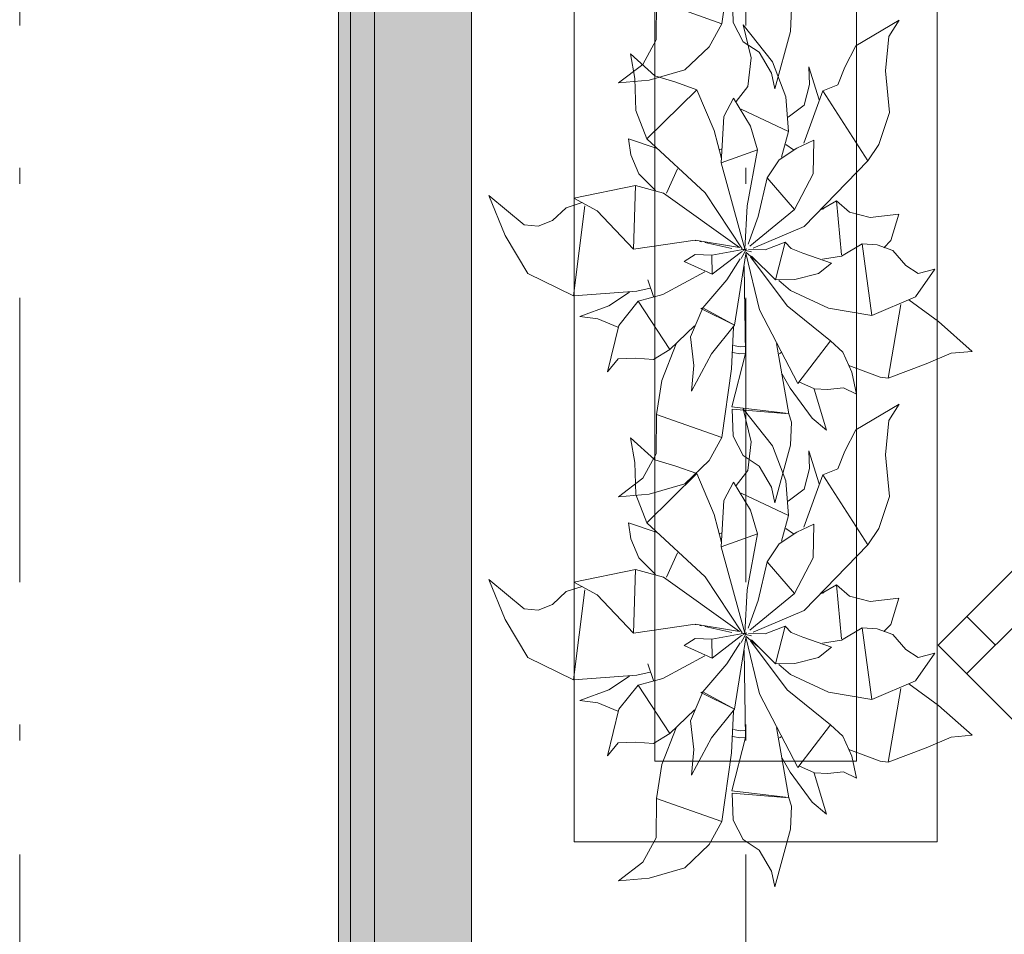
# Model space of a CAD drawing. Header units: millimetres. Extents: x 0 to 415, y 0 to 589.
# Tile 25 of 40: x 395.45 to 401.56, y 315.67 to 321.34. Entities that reach past the tile are written whole.
import ezdxf
from ezdxf.xclip import XClip

# ---------------------------------------------------------------- set-up
doc = ezdxf.new("R2010")
doc.units = ezdxf.units.MM
doc.header["$MEASUREMENT"] = 0
doc.header["$XCLIPFRAME"] = 0
doc.linetypes.add('Штриховая', pattern=[5.644444, 2.822222, -2.822222])
doc.linetypes.add('Штрихпунктирная', pattern=[6.702778, 3.527778, -1.763889, 0, -1.411111])
for name, color, linetype in [('Интерьер - Мебель', 7, 'Continuous'), ('Конструктив - Стены наружние фасад', 7, 'Continuous'), ('Элемент Модели - Зона', 7, 'Continuous'), ('Элемент Модели - Оси', 7, 'Continuous')]:
    doc.layers.add(name, color=color, linetype=linetype)

# ---------------------------------------------------------------- blocks, each defined once
blk = doc.blocks.new('Чертеж_2_2', base_point=(217.7037, 72.6044))
at = {"layer": 'Конструктив - Стены наружние фасад', "linetype": 'Continuous', "lineweight": 0, "true_color": 0x000000}
for points in [[(397.4287, 343.1044), (397.4287, 283.9169), (397.5037, 283.9169), (397.5037, 343.1044)], [(397.6537, 341.1044), (397.5037, 341.1044), (397.5037, 283.9169), (397.6537, 283.9169)], [(397.6537, 341.1044), (397.6537, 283.9169), (398.2537, 283.9169), (398.2537, 341.1044)]]:
    blk.add_hatch(color=18, dxfattribs=at).paths.add_polyline_path(points)
at = {"layer": 'Интерьер - Мебель', "color": 7, "linetype": 'Continuous', "lineweight": 15, "ltscale": 0.5}
for p, q in [((398.8905, 323.7445), (398.8905, 316.2445)), ((401.1405, 316.2445), (401.1405, 323.7445)), ((399.3905, 323.2445), (399.3905, 316.7445)), ((400.6405, 316.7445), (400.6405, 323.2445)), ((401.3241, 317.288), (402.9681, 318.932)), ((401.5008, 317.4647), (401.3241, 317.6415)), ((399.3905, 316.7445), (400.6405, 316.7445)), ((398.8905, 316.2445), (401.1405, 316.2445))]:
    blk.add_line(p, q, dxfattribs=at)
at = {"layer": 'Интерьер - Мебель', "color": 252, "linetype": 'Continuous', "lineweight": 5, "ltscale": 0.5}
for p, q in [((399.8052, 321.3166), (399.8649, 321.7415)), ((399.8052, 321.3166), (399.8649, 321.7415)), ((399.8701, 321.4923), (399.876, 321.3245)), ((399.8701, 321.4923), (399.876, 321.3245)), ((399.3983, 321.2157), (399.4003, 321.4597)), ((399.3983, 321.2157), (399.4003, 321.4597)), ((399.4003, 321.4597), (399.8052, 321.3166)), ((399.4003, 321.4597), (399.8052, 321.3166)), ((400.2319, 321.269), (400.2377, 321.411)), ((400.2319, 321.269), (400.2377, 321.411)), ((399.7273, 321.1736), (399.8052, 321.3166)), ((399.7273, 321.1736), (399.8052, 321.3166)), ((399.876, 321.3245), (399.938, 321.2042)), ((399.876, 321.3245), (399.938, 321.2042)), ((399.9383, 321.3097), (399.9883, 321.1044)), ((399.9383, 321.3097), (400.1203, 321.0803)), ((399.9383, 321.3097), (399.9883, 321.1044)), ((399.9383, 321.3097), (400.1203, 321.0803)), ((400.6362, 321.1793), (400.9038, 321.3389)), ((400.6362, 321.1793), (400.9038, 321.3389)), ((400.841, 321.2376), (400.9038, 321.3389)), ((400.841, 321.2376), (400.9038, 321.3389)), ((400.1333, 320.9127), (400.2319, 321.269)), ((400.1333, 320.9127), (400.2319, 321.269)), ((399.3162, 321.0639), (399.3983, 321.2157)), ((399.3162, 321.0639), (399.3983, 321.2157)), ((399.938, 321.2042), (400.0363, 321.1398)), ((399.938, 321.2042), (400.0363, 321.1398)), ((400.8204, 321.0244), (400.841, 321.2376)), ((400.8204, 321.0244), (400.841, 321.2376)), ((399.2404, 321.1302), (399.2673, 320.9766)), ((399.2404, 321.1302), (399.3904, 320.9939)), ((399.2404, 321.1302), (399.2673, 320.9766)), ((399.2404, 321.1302), (399.3904, 320.9939)), ((399.5771, 321.0295), (399.7273, 321.1736)), ((399.5771, 321.0295), (399.7273, 321.1736)), ((400.0363, 321.1398), (400.1126, 321.0094)), ((400.0363, 321.1398), (400.1126, 321.0094)), ((400.5681, 321.0468), (400.6362, 321.1793)), ((400.5681, 321.0468), (400.6362, 321.1793)), ((399.1658, 320.9493), (399.3162, 321.0639)), ((399.1658, 320.9493), (399.3162, 321.0639)), ((399.9659, 320.9276), (399.9883, 321.1044)), ((399.9659, 320.9276), (399.9883, 321.1044)), ((400.1203, 321.0803), (400.203, 320.8634)), ((400.1203, 321.0803), (400.203, 320.8634)), ((399.3554, 320.9658), (399.5771, 321.0295)), ((399.3554, 320.9658), (399.5771, 321.0295)), ((400.1126, 321.0094), (400.1333, 320.9127)), ((400.1126, 321.0094), (400.1333, 320.9127)), ((400.3443, 321.0489), (400.3496, 320.9399)), ((400.3443, 321.0489), (400.4092, 320.8446)), ((400.3443, 321.0489), (400.3496, 320.9399)), ((400.3443, 321.0489), (400.4092, 320.8446)), ((400.5252, 320.9372), (400.5681, 321.0468)), ((400.5252, 320.9372), (400.5681, 321.0468)), ((400.8204, 321.0244), (400.8454, 320.7669)), ((400.8204, 321.0244), (400.8454, 320.7669)), ((399.1658, 320.9493), (399.3554, 320.9658)), ((399.1658, 320.9493), (399.3554, 320.9658)), ((399.2673, 320.9766), (399.2734, 320.7793)), ((399.2673, 320.9766), (399.2734, 320.7793)), ((399.3904, 320.9939), (399.5196, 320.9542)), ((399.3904, 320.9939), (399.5196, 320.9542)), ((399.5196, 320.9542), (399.6503, 320.9075)), ((399.5196, 320.9542), (399.6503, 320.9075)), ((400.3168, 320.8114), (400.3496, 320.9399)), ((400.3168, 320.8114), (400.3496, 320.9399)), ((399.3417, 320.602), (399.6503, 320.9075)), ((399.3417, 320.602), (399.6503, 320.9075)), ((399.6503, 320.9075), (399.7589, 320.6546)), ((399.6503, 320.9075), (399.7589, 320.6546)), ((399.8953, 320.835), (399.9659, 320.9276)), ((399.8953, 320.835), (399.9659, 320.9276)), ((400.3145, 320.5749), (400.4307, 320.8995)), ((400.3145, 320.5749), (400.4307, 320.8995)), ((400.4307, 320.8995), (400.5252, 320.9372)), ((400.4307, 320.8995), (400.5252, 320.9372)), ((400.4307, 320.8995), (400.7109, 320.4656)), ((400.4307, 320.8995), (400.7109, 320.4656)), ((399.819, 320.7403), (399.8788, 320.8554)), ((399.819, 320.7403), (399.8788, 320.8554)), ((399.8788, 320.8554), (399.9824, 320.682)), ((399.8788, 320.8554), (399.9824, 320.682)), ((400.203, 320.8634), (400.2192, 320.6473)), ((400.203, 320.8634), (400.2192, 320.6473)), ((399.2734, 320.7793), (399.3417, 320.602)), ((399.2734, 320.7793), (399.3417, 320.602)), ((399.9253, 320.7871), (400.2192, 320.6473)), ((399.9253, 320.7871), (400.2192, 320.6473)), ((400.2176, 320.7362), (400.3168, 320.8114)), ((400.2176, 320.7362), (400.3168, 320.8114)), ((400.7793, 320.5686), (400.8454, 320.7669)), ((400.7793, 320.5686), (400.8454, 320.7669)), ((399.8019, 320.4545), (399.819, 320.7403)), ((399.8019, 320.4545), (399.819, 320.7403)), ((399.7589, 320.6546), (399.8034, 320.4806)), ((399.7589, 320.6546), (399.8034, 320.4806)), ((399.9824, 320.682), (400.0263, 320.5338)), ((399.9824, 320.682), (400.0263, 320.5338)), ((400.1752, 320.4886), (400.2192, 320.6473)), ((400.1752, 320.4886), (400.2192, 320.6473)), ((399.227, 320.6021), (399.2421, 320.5037)), ((399.227, 320.6021), (399.4044, 320.5425)), ((399.227, 320.6021), (399.2421, 320.5037)), ((399.227, 320.6021), (399.4044, 320.5425)), ((399.3417, 320.602), (399.7031, 320.2679)), ((399.3417, 320.602), (399.7031, 320.2679)), ((400.2712, 320.5459), (400.3755, 320.5941)), ((400.2712, 320.5459), (400.3755, 320.5941)), ((400.3718, 320.3863), (400.3755, 320.5941)), ((400.3718, 320.3863), (400.3755, 320.5941)), ((399.7879, 320.535), (399.8068, 320.5411)), ((399.7879, 320.535), (399.8068, 320.5411)), ((399.8019, 320.4545), (400.0263, 320.5338)), ((399.8019, 320.4545), (400.0263, 320.5338)), ((399.9616, 320.1884), (400.0263, 320.5338)), ((399.9616, 320.1884), (400.0263, 320.5338)), ((400.16, 320.4734), (400.2712, 320.5459)), ((400.16, 320.4734), (400.2712, 320.5459)), ((400.2017, 320.5678), (400.25, 320.5343)), ((400.2017, 320.5678), (400.25, 320.5343)), ((400.7109, 320.4656), (400.7793, 320.5686)), ((400.7109, 320.4656), (400.7793, 320.5686)), ((399.2421, 320.5037), (399.2913, 320.3867)), ((399.2421, 320.5037), (399.2913, 320.3867)), ((399.8019, 320.4545), (399.9474, 319.9183)), ((399.8019, 320.4545), (399.9474, 319.9183)), ((400.0874, 320.3616), (400.16, 320.4734)), ((400.0874, 320.3616), (400.16, 320.4734)), ((400.3154, 320.0584), (400.7109, 320.4656)), ((400.3154, 320.0584), (400.7109, 320.4656)), ((399.4623, 320.2658), (399.5314, 320.4163)), ((399.4623, 320.2658), (399.5314, 320.4163)), ((399.2913, 320.3867), (399.3945, 320.2817)), ((399.2913, 320.3867), (399.3945, 320.2817)), ((400.0302, 320.1219), (400.0874, 320.3616)), ((400.0302, 320.1219), (400.0874, 320.3616)), ((400.0874, 320.3616), (400.2563, 320.1649)), ((400.0874, 320.3616), (400.2563, 320.1649)), ((400.2563, 320.1649), (400.3718, 320.3863)), ((400.2563, 320.1649), (400.3718, 320.3863)), ((398.8891, 320.2356), (399.2708, 320.3137)), ((398.8891, 320.2356), (399.2708, 320.3137)), ((399.2589, 319.9189), (399.2707, 320.3137)), ((399.2589, 319.9189), (399.2707, 320.3137)), ((399.2708, 320.3137), (399.444, 320.2659)), ((399.2708, 320.3137), (399.444, 320.2659)), ((399.7031, 320.2679), (399.9315, 319.9213)), ((399.7031, 320.2679), (399.9315, 319.9213)), ((398.3608, 320.2507), (398.4623, 320.0029)), ((398.3608, 320.2507), (398.5806, 320.0703)), ((398.3608, 320.2507), (398.4623, 320.0029)), ((398.3608, 320.2507), (398.5806, 320.0703)), ((398.8416, 320.1761), (398.9402, 320.2077)), ((398.8416, 320.1761), (398.9402, 320.2077)), ((398.8891, 320.2356), (399.0329, 320.1563)), ((398.8891, 320.2356), (399.0329, 320.1563)), ((399.444, 320.2659), (399.9145, 319.9299)), ((399.444, 320.2659), (399.9145, 319.9299)), ((400.424, 320.1641), (400.5164, 320.2188)), ((400.424, 320.1641), (400.5164, 320.2188)), ((400.5164, 320.2188), (400.5479, 319.8846)), ((400.5164, 320.2188), (400.5978, 320.149)), ((400.5164, 320.2188), (400.5479, 319.8846)), ((400.5164, 320.2188), (400.5978, 320.149)), ((398.7559, 320.097), (398.8416, 320.1761)), ((398.7559, 320.097), (398.8416, 320.1761)), ((398.8864, 319.6298), (398.9569, 320.1882)), ((398.8864, 319.6298), (398.9569, 320.1882)), ((399.0329, 320.1563), (399.2589, 319.9189)), ((399.0329, 320.1563), (399.2589, 319.9189)), ((399.9474, 319.9183), (399.9616, 320.1884)), ((399.9474, 319.9183), (399.9616, 320.1884)), ((399.9785, 319.9366), (400.2563, 320.1649)), ((399.9785, 319.9366), (400.2563, 320.1649)), ((400.4316, 320.1799), (400.4353, 320.1678)), ((400.4316, 320.1799), (400.4353, 320.1678)), ((400.5978, 320.149), (400.7255, 320.1161)), ((400.5978, 320.149), (400.7255, 320.1161)), ((398.667, 320.0611), (398.7559, 320.097)), ((398.667, 320.0611), (398.7559, 320.097)), ((399.9695, 319.9508), (400.0302, 320.1219)), ((399.9695, 319.9508), (400.0302, 320.1219)), ((400.7255, 320.1161), (400.9024, 320.1359)), ((400.7255, 320.1161), (400.9024, 320.1359)), ((400.8529, 319.9725), (400.9024, 320.1359)), ((400.8529, 319.9725), (400.9024, 320.1359)), ((398.5806, 320.0703), (398.667, 320.0611)), ((398.5806, 320.0703), (398.667, 320.0611)), ((399.9988, 319.9249), (400.3154, 320.0584)), ((399.9988, 319.9249), (400.3154, 320.0584)), ((398.4623, 320.0029), (398.6033, 319.7677)), ((398.4623, 320.0029), (398.6033, 319.7677)), ((399.2589, 319.9189), (399.6393, 319.9745)), ((399.2589, 319.9189), (399.6393, 319.9745)), ((399.6393, 319.9745), (399.9145, 319.9299)), ((399.6393, 319.9745), (399.9145, 319.9299)), ((399.6412, 319.9733), (399.646, 319.9722)), ((399.6412, 319.9733), (399.646, 319.9722)), ((399.6702, 319.9669), (399.6799, 319.9648)), ((399.6702, 319.9669), (399.6799, 319.9648)), ((400.0746, 319.9148), (400.1974, 319.9616)), ((400.0746, 319.9148), (400.1974, 319.9616)), ((400.1387, 319.7288), (400.1974, 319.9616)), ((400.1387, 319.7288), (400.1974, 319.9616)), ((400.1974, 319.9616), (400.236, 319.9223)), ((400.1974, 319.9616), (400.236, 319.9223)), ((400.8099, 319.9282), (400.8529, 319.9725)), ((400.8099, 319.9282), (400.8529, 319.9725)), ((399.6992, 319.9606), (399.7185, 319.9564)), ((399.6992, 319.9606), (399.7185, 319.9564)), ((399.7185, 319.9564), (399.8681, 319.9238)), ((399.7185, 319.9564), (399.8681, 319.9238)), ((399.7436, 319.8825), (399.9474, 319.9183)), ((399.7436, 319.8825), (399.9474, 319.9183)), ((399.7447, 319.7648), (399.9277, 319.9034)), ((399.7447, 319.7648), (399.9277, 319.9034)), ((399.9264, 319.8601), (399.9586, 319.9203)), ((399.9264, 319.8601), (399.9586, 319.9203)), ((399.9301, 319.9047), (399.9586, 319.9203)), ((399.9301, 319.9047), (399.9586, 319.9203)), ((399.935, 319.9161), (399.9448, 319.9138)), ((399.935, 319.9161), (399.9448, 319.9138)), ((399.9425, 319.9146), (399.9474, 319.9183)), ((399.9425, 319.9146), (399.9474, 319.9183)), ((399.9546, 319.9114), (399.9888, 319.9031)), ((399.9546, 319.9114), (399.9888, 319.9031)), ((399.9709, 319.9177), (400.0746, 319.9148)), ((399.9709, 319.9177), (400.0746, 319.9148)), ((400.236, 319.9223), (400.3085, 319.8939)), ((400.236, 319.9223), (400.3085, 319.8939)), ((400.548, 319.8748), (400.6761, 319.9527)), ((400.548, 319.8748), (400.6761, 319.9527)), ((400.6761, 319.9527), (400.7356, 319.507)), ((400.6761, 319.9527), (400.7682, 319.9454)), ((400.6761, 319.9527), (400.7356, 319.507)), ((400.6761, 319.9527), (400.7682, 319.9454)), ((400.7682, 319.9454), (400.8663, 319.9104)), ((400.7682, 319.9454), (400.8663, 319.9104)), ((400.8663, 319.9104), (400.9465, 319.8181)), ((400.8663, 319.9104), (400.9465, 319.8181)), ((399.5712, 319.842), (399.6402, 319.8862)), ((399.5712, 319.842), (399.6402, 319.8862)), ((399.5712, 319.842), (399.7447, 319.7648)), ((399.5712, 319.842), (399.7447, 319.7648)), ((399.6402, 319.8862), (399.7436, 319.8825)), ((399.6402, 319.8862), (399.7436, 319.8825)), ((399.7436, 319.8825), (399.7447, 319.7648)), ((399.7436, 319.8825), (399.7447, 319.7648)), ((399.8371, 319.728), (399.9202, 319.8594)), ((399.8371, 319.728), (399.9202, 319.8594)), ((399.885, 319.4483), (399.9539, 319.89)), ((399.885, 319.4483), (399.9539, 319.89)), ((399.9534, 319.8941), (400.0399, 319.5422)), ((399.9534, 319.8941), (400.0399, 319.5422)), ((399.9546, 319.8994), (400.0278, 319.8368)), ((399.9546, 319.8994), (400.0278, 319.8368)), ((399.9823, 319.8716), (400.2096, 319.5671)), ((399.9823, 319.8716), (400.2096, 319.5671)), ((399.9897, 319.8765), (400.1387, 319.7288)), ((399.9897, 319.8765), (400.1387, 319.7288)), ((400.3085, 319.8939), (400.4847, 319.8323)), ((400.3085, 319.8939), (400.4847, 319.8323)), ((400.4288, 319.8562), (400.548, 319.8748)), ((400.4288, 319.8562), (400.548, 319.8748)), ((399.44, 319.6376), (399.6992, 319.7789)), ((399.44, 319.6376), (399.6992, 319.7789)), ((399.944, 319.8128), (399.9532, 319.2719)), ((399.944, 319.8128), (399.9532, 319.2719)), ((400.4041, 319.7681), (400.4847, 319.8323)), ((400.4041, 319.7681), (400.4847, 319.8323)), ((400.9465, 319.8181), (401.0234, 319.769)), ((400.9465, 319.8181), (401.0234, 319.769)), ((401.0064, 319.6233), (401.1265, 319.7947)), ((401.0064, 319.6233), (401.1265, 319.7947)), ((401.0234, 319.769), (401.1265, 319.7947)), ((401.0234, 319.769), (401.1265, 319.7947)), ((398.6033, 319.7677), (398.8864, 319.6298)), ((398.6033, 319.7677), (398.8864, 319.6298)), ((399.3465, 319.7295), (399.3821, 319.6263)), ((399.3465, 319.7295), (399.3821, 319.6263)), ((399.6872, 319.5545), (399.8371, 319.728)), ((399.6872, 319.5545), (399.8371, 319.728)), ((400.1387, 319.7288), (400.259, 319.7305)), ((400.1387, 319.7288), (400.259, 319.7305)), ((400.1582, 319.7252), (400.2314, 319.6626)), ((400.1582, 319.7252), (400.2314, 319.6626)), ((400.259, 319.7305), (400.4041, 319.7681)), ((400.259, 319.7305), (400.4041, 319.7681)), ((398.8864, 319.6298), (399.2783, 319.6595)), ((398.8864, 319.6298), (399.2783, 319.6595)), ((399.2783, 319.6595), (399.3608, 319.6766)), ((399.2783, 319.6595), (399.3608, 319.6766)), ((400.2314, 319.6626), (400.4661, 319.5534)), ((400.2314, 319.6626), (400.4661, 319.5534)), ((399.105, 319.5671), (399.2323, 319.6531)), ((399.105, 319.5671), (399.2323, 319.6531)), ((399.1671, 319.4468), (399.286, 319.5956)), ((399.1671, 319.4468), (399.286, 319.5956)), ((399.286, 319.5956), (399.44, 319.6376)), ((399.286, 319.5956), (399.44, 319.6376)), ((399.286, 319.5956), (399.4828, 319.2972)), ((399.286, 319.5956), (399.4828, 319.2972)), ((400.7356, 319.507), (401.0064, 319.6233)), ((400.7356, 319.507), (401.0064, 319.6233)), ((400.9645, 319.6055), (401.148, 319.4696)), ((400.9645, 319.6055), (401.148, 319.4696)), ((398.9258, 319.5023), (399.105, 319.5671)), ((398.9258, 319.5023), (399.105, 319.5671)), ((399.611, 319.3752), (399.6872, 319.5545)), ((399.611, 319.3752), (399.6872, 319.5545)), ((399.6759, 319.5509), (399.6872, 319.5545)), ((399.6759, 319.5509), (399.6872, 319.5545)), ((399.6759, 319.5509), (399.885, 319.4483)), ((399.6759, 319.5509), (399.885, 319.4483)), ((399.6872, 319.5545), (399.885, 319.4483)), ((399.6872, 319.5545), (399.885, 319.4483)), ((400.0399, 319.5422), (400.2765, 319.0869)), ((400.0399, 319.5422), (400.2765, 319.0869)), ((400.2096, 319.5671), (400.4793, 319.3511)), ((400.2096, 319.5671), (400.4793, 319.3511)), ((400.4661, 319.5534), (400.7356, 319.507)), ((400.4661, 319.5534), (400.7356, 319.507)), ((400.8369, 319.119), (400.9153, 319.575)), ((400.8369, 319.119), (400.9153, 319.575)), ((398.9258, 319.5023), (399.0378, 319.4865)), ((398.9258, 319.5023), (399.0378, 319.4865)), ((399.0378, 319.4865), (399.1616, 319.4362)), ((399.0378, 319.4865), (399.1616, 319.4362)), ((399.0962, 319.1585), (399.1671, 319.4468)), ((399.0962, 319.1585), (399.1671, 319.4468)), ((399.4828, 319.2972), (399.6364, 319.4439)), ((399.4828, 319.2972), (399.6364, 319.4439)), ((399.7423, 319.2697), (399.885, 319.4483)), ((399.7423, 319.2697), (399.885, 319.4483)), ((399.8649, 319.1763), (399.8788, 319.436)), ((399.8649, 319.1763), (399.8788, 319.436)), ((401.148, 319.4696), (401.3565, 319.2856)), ((401.148, 319.4696), (401.3565, 319.2856)), ((399.611, 319.3752), (399.6311, 319.1972)), ((399.611, 319.3752), (399.6311, 319.1972)), ((400.2765, 319.0869), (400.4793, 319.3511)), ((400.2765, 319.0869), (400.4793, 319.3511)), ((400.4793, 319.3511), (400.555, 319.2795)), ((400.4793, 319.3511), (400.555, 319.2795)), ((399.3815, 319.2352), (399.4828, 319.2972)), ((399.3815, 319.2352), (399.4828, 319.2972)), ((399.4337, 319.1044), (399.5216, 319.3321)), ((399.4337, 319.1044), (399.5216, 319.3321)), ((399.8787, 319.3213), (399.9188, 319.3133)), ((399.8787, 319.3213), (399.9188, 319.3133)), ((399.9188, 319.3133), (399.9471, 319.3149)), ((399.9188, 319.3133), (399.9471, 319.3149)), ((400.1444, 319.3346), (400.2202, 318.8992)), ((400.1444, 319.3346), (400.2202, 318.8992)), ((399.0962, 319.1585), (399.1634, 319.2391)), ((399.0962, 319.1585), (399.1634, 319.2391)), ((399.1634, 319.2391), (399.2709, 319.2441)), ((399.1634, 319.2391), (399.2709, 319.2441)), ((399.2709, 319.2441), (399.3815, 319.2352)), ((399.2709, 319.2441), (399.3815, 319.2352)), ((399.617, 319.0378), (399.7423, 319.2697)), ((399.617, 319.0378), (399.7423, 319.2697)), ((399.8672, 318.9409), (399.9532, 319.2719)), ((399.8672, 318.9409), (399.9532, 319.2719)), ((399.8732, 319.2786), (399.9168, 319.2698)), ((399.8732, 319.2786), (399.9168, 319.2698)), ((399.9168, 319.2698), (399.9506, 319.2718)), ((399.9168, 319.2698), (399.9506, 319.2718)), ((400.1631, 319.2709), (400.1729, 319.2774)), ((400.1631, 319.2709), (400.1729, 319.2774)), ((400.555, 319.2795), (400.6114, 319.1574)), ((400.555, 319.2795), (400.6114, 319.1574)), ((401.0712, 319.2089), (401.2263, 319.2734)), ((401.0712, 319.2089), (401.2263, 319.2734)), ((401.2263, 319.2734), (401.3565, 319.2856)), ((401.2263, 319.2734), (401.3565, 319.2856)), ((399.617, 319.0378), (399.6311, 319.1972)), ((399.617, 319.0378), (399.6311, 319.1972)), ((399.8052, 318.7514), (399.8649, 319.1763)), ((399.8052, 318.7514), (399.8649, 319.1763)), ((400.593, 319.1986), (400.7873, 319.1252)), ((400.593, 319.1986), (400.7873, 319.1252)), ((400.8369, 319.119), (401.0712, 319.2089)), ((400.8369, 319.119), (401.0712, 319.2089)), ((400.1793, 319.1433), (400.2286, 319.0568)), ((400.1793, 319.1433), (400.2286, 319.0568)), ((400.6114, 319.1574), (400.641, 319.0193)), ((400.6114, 319.1574), (400.641, 319.0193)), ((400.7873, 319.1252), (400.8369, 319.119)), ((400.7873, 319.1252), (400.8369, 319.119)), ((399.4003, 318.8945), (399.4337, 319.1044)), ((399.4003, 318.8945), (399.4337, 319.1044)), ((400.2286, 319.0568), (400.3649, 318.8718)), ((400.2286, 319.0568), (400.3649, 318.8718)), ((400.2832, 319.0957), (400.3801, 319.0537)), ((400.2832, 319.0957), (400.3801, 319.0537)), ((400.3774, 319.0508), (400.4534, 318.7969)), ((400.3774, 319.0508), (400.4534, 318.7969)), ((400.3801, 319.0537), (400.4595, 319.0496)), ((400.3801, 319.0537), (400.4595, 319.0496)), ((400.4595, 319.0496), (400.5599, 319.0597)), ((400.4595, 319.0496), (400.5599, 319.0597)), ((400.5599, 319.0597), (400.641, 319.0193)), ((400.5599, 319.0597), (400.641, 319.0193)), ((399.8672, 318.9409), (400.2011, 318.9014)), ((399.8672, 318.9409), (400.2011, 318.9014)), ((399.8701, 318.9271), (399.876, 318.7593)), ((399.8701, 318.9271), (400.2202, 318.8992)), ((399.8701, 318.9271), (399.876, 318.7593)), ((399.8701, 318.9271), (400.2202, 318.8992)), ((399.9383, 318.9296), (399.9883, 318.7243)), ((399.9383, 318.9296), (400.1203, 318.7002)), ((399.9383, 318.9296), (399.9883, 318.7243)), ((399.9383, 318.9296), (400.1203, 318.7002)), ((400.6362, 318.7992), (400.9038, 318.9588)), ((400.6362, 318.7992), (400.9038, 318.9588)), ((400.841, 318.8575), (400.9038, 318.9588)), ((400.841, 318.8575), (400.9038, 318.9588)), ((399.3983, 318.6504), (399.4003, 318.8945)), ((399.3983, 318.6504), (399.4003, 318.8945)), ((399.4003, 318.8945), (399.8052, 318.7514)), ((399.4003, 318.8945), (399.8052, 318.7514)), ((400.2202, 318.8992), (400.2377, 318.8457)), ((400.2202, 318.8992), (400.2377, 318.8457)), ((400.3649, 318.8718), (400.4534, 318.7969)), ((400.3649, 318.8718), (400.4534, 318.7969)), ((400.2319, 318.7037), (400.2377, 318.8457)), ((400.2319, 318.7037), (400.2377, 318.8457)), ((400.8204, 318.6443), (400.841, 318.8575)), ((400.8204, 318.6443), (400.841, 318.8575)), ((399.2404, 318.7501), (399.2673, 318.5965)), ((399.2404, 318.7501), (399.3904, 318.6138)), ((399.2404, 318.7501), (399.2673, 318.5965)), ((399.2404, 318.7501), (399.3904, 318.6138)), ((399.7273, 318.6083), (399.8052, 318.7514)), ((399.7273, 318.6083), (399.8052, 318.7514)), ((399.876, 318.7593), (399.938, 318.639)), ((399.876, 318.7593), (399.938, 318.639)), ((400.5681, 318.6667), (400.6362, 318.7992)), ((400.5681, 318.6667), (400.6362, 318.7992)), ((399.9659, 318.5475), (399.9883, 318.7243)), ((399.9659, 318.5475), (399.9883, 318.7243)), ((400.1203, 318.7002), (400.203, 318.4833)), ((400.1203, 318.7002), (400.203, 318.4833)), ((400.1333, 318.3475), (400.2319, 318.7037)), ((400.1333, 318.3475), (400.2319, 318.7037)), ((399.3162, 318.4987), (399.3983, 318.6504)), ((399.3162, 318.4987), (399.3983, 318.6504)), ((399.938, 318.639), (400.0363, 318.5746)), ((399.938, 318.639), (400.0363, 318.5746)), ((400.3443, 318.6688), (400.3496, 318.5598)), ((400.3443, 318.6688), (400.4092, 318.4645)), ((400.3443, 318.6688), (400.3496, 318.5598)), ((400.3443, 318.6688), (400.4092, 318.4645)), ((400.5252, 318.5571), (400.5681, 318.6667)), ((400.5252, 318.5571), (400.5681, 318.6667)), ((400.8204, 318.6443), (400.8454, 318.3868)), ((400.8204, 318.6443), (400.8454, 318.3868)), ((399.2673, 318.5965), (399.2734, 318.3992)), ((399.2673, 318.5965), (399.2734, 318.3992)), ((399.3904, 318.6138), (399.5196, 318.574)), ((399.3904, 318.6138), (399.5196, 318.574)), ((399.5196, 318.574), (399.6503, 318.5274)), ((399.5196, 318.574), (399.6503, 318.5274)), ((399.5771, 318.4643), (399.7273, 318.6083)), ((399.5771, 318.4643), (399.7273, 318.6083)), ((400.0363, 318.5746), (400.1126, 318.4442)), ((400.0363, 318.5746), (400.1126, 318.4442)), ((400.3168, 318.4313), (400.3496, 318.5598)), ((400.3168, 318.4313), (400.3496, 318.5598)), ((399.1658, 318.3841), (399.3162, 318.4987)), ((399.1658, 318.3841), (399.3162, 318.4987)), ((399.3417, 318.2219), (399.6503, 318.5274)), ((399.3417, 318.2219), (399.6503, 318.5274)), ((399.6503, 318.5274), (399.7589, 318.2745)), ((399.6503, 318.5274), (399.7589, 318.2745)), ((399.8953, 318.4549), (399.9659, 318.5475)), ((399.8953, 318.4549), (399.9659, 318.5475)), ((400.3145, 318.1948), (400.4307, 318.5194)), ((400.3145, 318.1948), (400.4307, 318.5194)), ((400.4307, 318.5194), (400.5252, 318.5571)), ((400.4307, 318.5194), (400.5252, 318.5571)), ((400.4307, 318.5194), (400.7109, 318.0854)), ((400.4307, 318.5194), (400.7109, 318.0854)), ((399.3554, 318.4006), (399.5771, 318.4643)), ((399.3554, 318.4006), (399.5771, 318.4643)), ((399.819, 318.3602), (399.8788, 318.4753)), ((399.819, 318.3602), (399.8788, 318.4753)), ((399.8788, 318.4753), (399.9824, 318.3019)), ((399.8788, 318.4753), (399.9824, 318.3019)), ((400.1126, 318.4442), (400.1333, 318.3475)), ((400.1126, 318.4442), (400.1333, 318.3475)), ((400.203, 318.4833), (400.2192, 318.2672)), ((400.203, 318.4833), (400.2192, 318.2672)), ((399.1658, 318.3841), (399.3554, 318.4006)), ((399.1658, 318.3841), (399.3554, 318.4006)), ((399.2734, 318.3992), (399.3417, 318.2219)), ((399.2734, 318.3992), (399.3417, 318.2219)), ((399.9253, 318.407), (400.2192, 318.2672)), ((399.9253, 318.407), (400.2192, 318.2672)), ((400.2176, 318.3561), (400.3168, 318.4313)), ((400.2176, 318.3561), (400.3168, 318.4313)), ((400.7793, 318.1885), (400.8454, 318.3868)), ((400.7793, 318.1885), (400.8454, 318.3868)), ((399.8019, 318.0744), (399.819, 318.3602)), ((399.8019, 318.0744), (399.819, 318.3602)), ((399.7589, 318.2745), (399.8034, 318.1004)), ((399.7589, 318.2745), (399.8034, 318.1004)), ((399.9824, 318.3019), (400.0263, 318.1537)), ((399.9824, 318.3019), (400.0263, 318.1537)), ((400.1752, 318.1085), (400.2192, 318.2672)), ((400.1752, 318.1085), (400.2192, 318.2672)), ((399.227, 318.222), (399.2421, 318.1236)), ((399.227, 318.222), (399.4044, 318.1624)), ((399.227, 318.222), (399.2421, 318.1236)), ((399.227, 318.222), (399.4044, 318.1624)), ((399.3417, 318.2219), (399.7031, 317.8878)), ((399.3417, 318.2219), (399.7031, 317.8878)), ((400.2712, 318.1658), (400.3755, 318.214)), ((400.2712, 318.1658), (400.3755, 318.214)), ((400.3718, 318.0062), (400.3755, 318.214)), ((400.3718, 318.0062), (400.3755, 318.214)), ((399.7879, 318.1549), (399.8068, 318.161)), ((399.7879, 318.1549), (399.8068, 318.161)), ((399.8019, 318.0744), (400.0263, 318.1537)), ((399.8019, 318.0744), (400.0263, 318.1537)), ((399.9616, 317.8083), (400.0263, 318.1537)), ((399.9616, 317.8083), (400.0263, 318.1537)), ((400.16, 318.0933), (400.2712, 318.1658)), ((400.16, 318.0933), (400.2712, 318.1658)), ((400.2017, 318.1877), (400.25, 318.1542)), ((400.2017, 318.1877), (400.25, 318.1542)), ((400.7109, 318.0854), (400.7793, 318.1885)), ((400.7109, 318.0854), (400.7793, 318.1885)), ((399.2421, 318.1236), (399.2913, 318.0066)), ((399.2421, 318.1236), (399.2913, 318.0066)), ((399.8019, 318.0744), (399.9474, 317.5382)), ((399.8019, 318.0744), (399.9474, 317.5382)), ((400.0874, 317.9815), (400.16, 318.0933)), ((400.0874, 317.9815), (400.16, 318.0933)), ((400.3154, 317.6783), (400.7109, 318.0854)), ((400.3154, 317.6783), (400.7109, 318.0854)), ((399.4623, 317.8856), (399.5314, 318.0362)), ((399.4623, 317.8856), (399.5314, 318.0362)), ((399.2913, 318.0066), (399.3945, 317.9016)), ((399.2913, 318.0066), (399.3945, 317.9016)), ((400.0302, 317.7418), (400.0874, 317.9815)), ((400.0302, 317.7418), (400.0874, 317.9815)), ((400.0874, 317.9815), (400.2563, 317.7848)), ((400.0874, 317.9815), (400.2563, 317.7848)), ((400.2563, 317.7848), (400.3718, 318.0062)), ((400.2563, 317.7848), (400.3718, 318.0062)), ((398.8891, 317.8555), (399.2708, 317.9336)), ((398.8891, 317.8555), (399.2708, 317.9336)), ((399.2589, 317.5388), (399.2707, 317.9336)), ((399.2589, 317.5388), (399.2707, 317.9336)), ((399.2708, 317.9336), (399.444, 317.8858)), ((399.2708, 317.9336), (399.444, 317.8858)), ((399.7031, 317.8878), (399.9315, 317.5412)), ((399.7031, 317.8878), (399.9315, 317.5412)), ((398.3608, 317.8706), (398.4623, 317.6227)), ((398.3608, 317.8706), (398.5806, 317.6902)), ((398.3608, 317.8706), (398.4623, 317.6227)), ((398.3608, 317.8706), (398.5806, 317.6902)), ((398.8416, 317.796), (398.9402, 317.8276)), ((398.8416, 317.796), (398.9402, 317.8276)), ((398.8891, 317.8555), (399.0329, 317.7762)), ((398.8891, 317.8555), (399.0329, 317.7762)), ((399.444, 317.8858), (399.9145, 317.5498)), ((399.444, 317.8858), (399.9145, 317.5498)), ((400.424, 317.784), (400.5164, 317.8387)), ((400.424, 317.784), (400.5164, 317.8387)), ((400.5164, 317.8387), (400.5479, 317.5045)), ((400.5164, 317.8387), (400.5978, 317.7688)), ((400.5164, 317.8387), (400.5479, 317.5045)), ((400.5164, 317.8387), (400.5978, 317.7688)), ((398.7559, 317.7169), (398.8416, 317.796)), ((398.7559, 317.7169), (398.8416, 317.796)), ((398.8864, 317.2497), (398.9569, 317.8081)), ((398.8864, 317.2497), (398.9569, 317.8081)), ((399.0329, 317.7762), (399.2589, 317.5388)), ((399.0329, 317.7762), (399.2589, 317.5388)), ((399.9474, 317.5382), (399.9616, 317.8083)), ((399.9474, 317.5382), (399.9616, 317.8083)), ((399.9785, 317.5565), (400.2563, 317.7848)), ((399.9785, 317.5565), (400.2563, 317.7848)), ((400.4316, 317.7998), (400.4353, 317.7877)), ((400.4316, 317.7998), (400.4353, 317.7877)), ((400.5978, 317.7688), (400.7255, 317.736)), ((400.5978, 317.7688), (400.7255, 317.736)), ((398.667, 317.681), (398.7559, 317.7169)), ((398.667, 317.681), (398.7559, 317.7169)), ((399.9695, 317.5707), (400.0302, 317.7418)), ((399.9695, 317.5707), (400.0302, 317.7418)), ((400.7255, 317.736), (400.9024, 317.7558)), ((400.7255, 317.736), (400.9024, 317.7558)), ((400.8529, 317.5924), (400.9024, 317.7558)), ((400.8529, 317.5924), (400.9024, 317.7558)), ((398.5806, 317.6902), (398.667, 317.681)), ((398.5806, 317.6902), (398.667, 317.681)), ((399.9988, 317.5448), (400.3154, 317.6783)), ((399.9988, 317.5448), (400.3154, 317.6783)), ((398.4623, 317.6227), (398.6033, 317.3876)), ((398.4623, 317.6227), (398.6033, 317.3876)), ((399.2589, 317.5388), (399.6393, 317.5944)), ((399.2589, 317.5388), (399.6393, 317.5944)), ((399.6393, 317.5944), (399.9145, 317.5498)), ((399.6393, 317.5944), (399.9145, 317.5498)), ((399.6412, 317.5932), (399.646, 317.5921)), ((399.6412, 317.5932), (399.646, 317.5921)), ((399.6702, 317.5868), (399.6799, 317.5847)), ((399.6702, 317.5868), (399.6799, 317.5847)), ((400.0746, 317.5347), (400.1974, 317.5815)), ((400.0746, 317.5347), (400.1974, 317.5815)), ((400.1387, 317.3487), (400.1974, 317.5815)), ((400.1387, 317.3487), (400.1974, 317.5815)), ((400.1974, 317.5815), (400.236, 317.5422)), ((400.1974, 317.5815), (400.236, 317.5422)), ((400.8099, 317.5481), (400.8529, 317.5924)), ((400.8099, 317.5481), (400.8529, 317.5924)), ((399.6992, 317.5805), (399.7185, 317.5763)), ((399.6992, 317.5805), (399.7185, 317.5763)), ((399.7185, 317.5763), (399.8681, 317.5437)), ((399.7185, 317.5763), (399.8681, 317.5437)), ((399.7436, 317.5024), (399.9474, 317.5382)), ((399.7436, 317.5024), (399.9474, 317.5382)), ((399.7447, 317.3847), (399.9277, 317.5233)), ((399.7447, 317.3847), (399.9277, 317.5233)), ((399.9264, 317.48), (399.9586, 317.5401)), ((399.9264, 317.48), (399.9586, 317.5401)), ((399.9301, 317.5246), (399.9586, 317.5401)), ((399.9301, 317.5246), (399.9586, 317.5401)), ((399.935, 317.536), (399.9448, 317.5337)), ((399.935, 317.536), (399.9448, 317.5337)), ((399.9425, 317.5345), (399.9474, 317.5382)), ((399.9425, 317.5345), (399.9474, 317.5382)), ((399.9546, 317.5313), (399.9888, 317.523)), ((399.9546, 317.5313), (399.9888, 317.523)), ((399.9709, 317.5376), (400.0746, 317.5347)), ((399.9709, 317.5376), (400.0746, 317.5347)), ((400.236, 317.5422), (400.3085, 317.5138)), ((400.236, 317.5422), (400.3085, 317.5138)), ((400.548, 317.4947), (400.6761, 317.5726)), ((400.548, 317.4947), (400.6761, 317.5726)), ((400.6761, 317.5726), (400.7356, 317.1269)), ((400.6761, 317.5726), (400.7682, 317.5653)), ((400.6761, 317.5726), (400.7356, 317.1269)), ((400.6761, 317.5726), (400.7682, 317.5653)), ((400.7682, 317.5653), (400.8663, 317.5303)), ((400.7682, 317.5653), (400.8663, 317.5303)), ((400.8663, 317.5303), (400.9465, 317.438)), ((400.8663, 317.5303), (400.9465, 317.438)), ((399.5712, 317.4618), (399.6402, 317.5061)), ((399.5712, 317.4618), (399.6402, 317.5061)), ((399.5712, 317.4618), (399.7447, 317.3847)), ((399.5712, 317.4618), (399.7447, 317.3847)), ((399.6402, 317.5061), (399.7436, 317.5024)), ((399.6402, 317.5061), (399.7436, 317.5024)), ((399.7436, 317.5024), (399.7447, 317.3847)), ((399.7436, 317.5024), (399.7447, 317.3847)), ((399.8371, 317.3479), (399.9202, 317.4793)), ((399.8371, 317.3479), (399.9202, 317.4793)), ((399.885, 317.0682), (399.9539, 317.5099)), ((399.885, 317.0682), (399.9539, 317.5099)), ((399.9534, 317.514), (400.0399, 317.1621)), ((399.9534, 317.514), (400.0399, 317.1621)), ((399.9546, 317.5193), (400.0278, 317.4567)), ((399.9546, 317.5193), (400.0278, 317.4567)), ((399.9823, 317.4915), (400.2096, 317.187)), ((399.9823, 317.4915), (400.2096, 317.187)), ((399.9897, 317.4964), (400.1387, 317.3487)), ((399.9897, 317.4964), (400.1387, 317.3487)), ((400.3085, 317.5138), (400.4847, 317.4522)), ((400.3085, 317.5138), (400.4847, 317.4522)), ((400.4288, 317.4761), (400.548, 317.4947)), ((400.4288, 317.4761), (400.548, 317.4947)), ((399.44, 317.2575), (399.6992, 317.3988)), ((399.44, 317.2575), (399.6992, 317.3988)), ((399.944, 317.4326), (399.9532, 316.8918)), ((399.944, 317.4326), (399.9532, 316.8918)), ((400.4041, 317.388), (400.4847, 317.4522)), ((400.4041, 317.388), (400.4847, 317.4522)), ((400.9465, 317.438), (401.0234, 317.3889)), ((400.9465, 317.438), (401.0234, 317.3889)), ((401.0064, 317.2432), (401.1265, 317.4146)), ((401.0064, 317.2432), (401.1265, 317.4146)), ((401.0234, 317.3889), (401.1265, 317.4146)), ((401.0234, 317.3889), (401.1265, 317.4146)), ((398.6033, 317.3876), (398.8864, 317.2497)), ((398.6033, 317.3876), (398.8864, 317.2497)), ((399.3465, 317.3494), (399.3821, 317.2461)), ((399.3465, 317.3494), (399.3821, 317.2461)), ((399.6872, 317.1744), (399.8371, 317.3479)), ((399.6872, 317.1744), (399.8371, 317.3479)), ((400.1387, 317.3487), (400.259, 317.3504)), ((400.1387, 317.3487), (400.259, 317.3504)), ((400.1582, 317.3451), (400.2314, 317.2825)), ((400.1582, 317.3451), (400.2314, 317.2825)), ((400.259, 317.3504), (400.4041, 317.388)), ((400.259, 317.3504), (400.4041, 317.388)), ((398.8864, 317.2497), (399.2783, 317.2794)), ((398.8864, 317.2497), (399.2783, 317.2794)), ((399.2783, 317.2794), (399.3608, 317.2964)), ((399.2783, 317.2794), (399.3608, 317.2964)), ((400.2314, 317.2825), (400.4661, 317.1733)), ((400.2314, 317.2825), (400.4661, 317.1733)), ((399.105, 317.187), (399.2323, 317.273)), ((399.105, 317.187), (399.2323, 317.273)), ((399.1671, 317.0667), (399.286, 317.2155)), ((399.1671, 317.0667), (399.286, 317.2155)), ((399.286, 317.2155), (399.44, 317.2575)), ((399.286, 317.2155), (399.44, 317.2575)), ((399.286, 317.2155), (399.4828, 316.9171)), ((399.286, 317.2155), (399.4828, 316.9171)), ((400.7356, 317.1269), (401.0064, 317.2432)), ((400.7356, 317.1269), (401.0064, 317.2432)), ((400.9645, 317.2254), (401.148, 317.0895)), ((400.9645, 317.2254), (401.148, 317.0895)), ((398.9258, 317.1222), (399.105, 317.187)), ((398.9258, 317.1222), (399.105, 317.187)), ((399.611, 316.9951), (399.6872, 317.1744)), ((399.611, 316.9951), (399.6872, 317.1744)), ((399.6759, 317.1708), (399.6872, 317.1744)), ((399.6759, 317.1708), (399.6872, 317.1744)), ((399.6759, 317.1708), (399.885, 317.0682)), ((399.6759, 317.1708), (399.885, 317.0682)), ((399.6872, 317.1744), (399.885, 317.0682)), ((399.6872, 317.1744), (399.885, 317.0682)), ((400.0399, 317.1621), (400.2765, 316.7068)), ((400.0399, 317.1621), (400.2765, 316.7068)), ((400.2096, 317.187), (400.4793, 316.971)), ((400.2096, 317.187), (400.4793, 316.971)), ((400.4661, 317.1733), (400.7356, 317.1269)), ((400.4661, 317.1733), (400.7356, 317.1269)), ((400.8369, 316.7389), (400.9153, 317.1949)), ((400.8369, 316.7389), (400.9153, 317.1949)), ((398.9258, 317.1222), (399.0378, 317.1064)), ((398.9258, 317.1222), (399.0378, 317.1064)), ((399.0378, 317.1064), (399.1616, 317.0561)), ((399.0378, 317.1064), (399.1616, 317.0561)), ((399.0962, 316.7784), (399.1671, 317.0667)), ((399.0962, 316.7784), (399.1671, 317.0667)), ((399.4828, 316.9171), (399.6364, 317.0638)), ((399.4828, 316.9171), (399.6364, 317.0638)), ((399.7423, 316.8896), (399.885, 317.0682)), ((399.7423, 316.8896), (399.885, 317.0682)), ((399.8649, 316.7962), (399.8788, 317.0559)), ((399.8649, 316.7962), (399.8788, 317.0559)), ((401.148, 317.0895), (401.3565, 316.9055)), ((401.148, 317.0895), (401.3565, 316.9055)), ((399.611, 316.9951), (399.6311, 316.8171)), ((399.611, 316.9951), (399.6311, 316.8171)), ((400.2765, 316.7068), (400.4793, 316.971)), ((400.2765, 316.7068), (400.4793, 316.971)), ((400.4793, 316.971), (400.555, 316.8994)), ((400.4793, 316.971), (400.555, 316.8994)), ((399.3815, 316.8551), (399.4828, 316.9171)), ((399.3815, 316.8551), (399.4828, 316.9171)), ((399.4337, 316.7243), (399.5216, 316.952)), ((399.4337, 316.7243), (399.5216, 316.952)), ((399.8787, 316.9412), (399.9188, 316.9332)), ((399.8787, 316.9412), (399.9188, 316.9332)), ((399.9188, 316.9332), (399.9471, 316.9348)), ((399.9188, 316.9332), (399.9471, 316.9348)), ((400.1444, 316.9545), (400.2202, 316.519)), ((400.1444, 316.9545), (400.2202, 316.519)), ((399.0962, 316.7784), (399.1634, 316.859)), ((399.0962, 316.7784), (399.1634, 316.859)), ((399.1634, 316.859), (399.2709, 316.8639)), ((399.1634, 316.859), (399.2709, 316.8639)), ((399.2709, 316.8639), (399.3815, 316.8551)), ((399.2709, 316.8639), (399.3815, 316.8551)), ((399.617, 316.6577), (399.7423, 316.8896)), ((399.617, 316.6577), (399.7423, 316.8896)), ((399.8672, 316.5608), (399.9532, 316.8918)), ((399.8672, 316.5608), (399.9532, 316.8918)), ((399.8732, 316.8985), (399.9168, 316.8897)), ((399.8732, 316.8985), (399.9168, 316.8897)), ((399.9168, 316.8897), (399.9506, 316.8917)), ((399.9168, 316.8897), (399.9506, 316.8917)), ((400.1631, 316.8908), (400.1729, 316.8972)), ((400.1631, 316.8908), (400.1729, 316.8972)), ((400.555, 316.8994), (400.6114, 316.7773)), ((400.555, 316.8994), (400.6114, 316.7773)), ((401.0712, 316.8288), (401.2263, 316.8933)), ((401.0712, 316.8288), (401.2263, 316.8933)), ((401.2263, 316.8933), (401.3565, 316.9055)), ((401.2263, 316.8933), (401.3565, 316.9055)), ((399.617, 316.6577), (399.6311, 316.8171)), ((399.617, 316.6577), (399.6311, 316.8171)), ((399.8052, 316.3713), (399.8649, 316.7962)), ((399.8052, 316.3713), (399.8649, 316.7962)), ((400.593, 316.8185), (400.7873, 316.7451)), ((400.593, 316.8185), (400.7873, 316.7451)), ((400.8369, 316.7389), (401.0712, 316.8288)), ((400.8369, 316.7389), (401.0712, 316.8288)), ((400.1793, 316.7632), (400.2286, 316.6767)), ((400.1793, 316.7632), (400.2286, 316.6767)), ((400.6114, 316.7773), (400.641, 316.6392)), ((400.6114, 316.7773), (400.641, 316.6392)), ((400.7873, 316.7451), (400.8369, 316.7389)), ((400.7873, 316.7451), (400.8369, 316.7389)), ((399.4003, 316.5144), (399.4337, 316.7243)), ((399.4003, 316.5144), (399.4337, 316.7243)), ((400.2286, 316.6767), (400.3649, 316.4917)), ((400.2286, 316.6767), (400.3649, 316.4917)), ((400.2832, 316.7156), (400.3801, 316.6736)), ((400.2832, 316.7156), (400.3801, 316.6736)), ((400.3774, 316.6707), (400.4534, 316.4168)), ((400.3774, 316.6707), (400.4534, 316.4168)), ((400.3801, 316.6736), (400.4595, 316.6695)), ((400.3801, 316.6736), (400.4595, 316.6695)), ((400.4595, 316.6695), (400.5599, 316.6796)), ((400.4595, 316.6695), (400.5599, 316.6796)), ((400.5599, 316.6796), (400.641, 316.6392)), ((400.5599, 316.6796), (400.641, 316.6392)), ((399.8672, 316.5608), (400.2011, 316.5213)), ((399.8672, 316.5608), (400.2011, 316.5213)), ((399.8701, 316.547), (399.876, 316.3792)), ((399.8701, 316.547), (400.2202, 316.519)), ((399.8701, 316.547), (399.876, 316.3792)), ((399.8701, 316.547), (400.2202, 316.519)), ((399.3983, 316.2703), (399.4003, 316.5144)), ((399.3983, 316.2703), (399.4003, 316.5144)), ((399.4003, 316.5144), (399.8052, 316.3713)), ((399.4003, 316.5144), (399.8052, 316.3713)), ((400.2202, 316.519), (400.2377, 316.4656)), ((400.2202, 316.519), (400.2377, 316.4656)), ((400.3649, 316.4917), (400.4534, 316.4168)), ((400.3649, 316.4917), (400.4534, 316.4168)), ((400.2319, 316.3236), (400.2377, 316.4656)), ((400.2319, 316.3236), (400.2377, 316.4656)), ((399.7273, 316.2282), (399.8052, 316.3713)), ((399.7273, 316.2282), (399.8052, 316.3713)), ((399.876, 316.3792), (399.938, 316.2589)), ((399.876, 316.3792), (399.938, 316.2589)), ((400.1333, 315.9674), (400.2319, 316.3236)), ((400.1333, 315.9674), (400.2319, 316.3236)), ((399.3162, 316.1186), (399.3983, 316.2703)), ((399.3162, 316.1186), (399.3983, 316.2703)), ((399.938, 316.2589), (400.0363, 316.1945)), ((399.938, 316.2589), (400.0363, 316.1945)), ((399.5771, 316.0842), (399.7273, 316.2282)), ((399.5771, 316.0842), (399.7273, 316.2282)), ((400.0363, 316.1945), (400.1126, 316.064)), ((400.0363, 316.1945), (400.1126, 316.064)), ((399.1658, 316.004), (399.3162, 316.1186)), ((399.1658, 316.004), (399.3162, 316.1186)), ((399.3554, 316.0205), (399.5771, 316.0842)), ((399.3554, 316.0205), (399.5771, 316.0842)), ((400.1126, 316.064), (400.1333, 315.9674)), ((400.1126, 316.064), (400.1333, 315.9674)), ((399.1658, 316.004), (399.3554, 316.0205)), ((399.1658, 316.004), (399.3554, 316.0205))]:
    blk.add_line(p, q, dxfattribs=at)
at = {"layer": 'Интерьер - Мебель', "color": 7, "linetype": 'Continuous', "lineweight": 15, "ltscale": 0.5, "flags": 128}
blk.add_lwpolyline([(402.809, 315.803), (404.453, 317.4471), (402.7913, 319.1088), (401.1473, 317.4647)], close=True, dxfattribs=at)
at = {"layer": 'Конструктив - Стены наружние фасад', "color": 251, "linetype": 'Continuous', "lineweight": 20, "ltscale": 0.5, "true_color": 0x575757}
for p, q in [((397.5037, 283.9169), (397.5037, 341.1044)), ((397.6537, 283.9169), (397.6537, 341.1044))]:
    blk.add_line(p, q, dxfattribs=at)
at = {"layer": 'Конструктив - Стены наружние фасад', "color": 251, "linetype": 'Continuous', "lineweight": 20, "ltscale": 0.5, "true_color": 0x575757, "flags": 128}
for points in [[(397.4287, 343.1044), (397.4287, 283.9169)], [(398.2537, 284.5294), (398.2537, 341.1044)]]:
    blk.add_lwpolyline(points, dxfattribs=at)
at = {"layer": 'Элемент Модели - Зона', "color": 7, "linetype": 'Штриховая', "lineweight": 15, "ltscale": 0.5, "flags": 128}
blk.add_lwpolyline([(407.6441, 341.1044), (398.2537, 341.1044), (398.2537, 340.8544), (398.2537, 298.3914), (398.2537, 297.3914), (398.4537, 297.3914), (398.4537, 299.1044), (401.4537, 299.1044), (401.4537, 297.6044), (407.6441, 297.6044)], dxfattribs=at)
at = {"layer": 'Элемент Модели - Оси', "color": 7, "linetype": 'Штрихпунктирная', "lineweight": 15, "ltscale": 0.5}
for p, q in [((395.4537, 533.6044), (395.4537, 138.0791)), ((399.9537, 533.6044), (399.9537, 138.0791))]:
    blk.add_line(p, q, dxfattribs=at)

msp = doc.modelspace()

# ---------------------------------------------------------------- block references
at = {"color": 161, "linetype": 'Continuous', "lineweight": 40, "true_color": 0x83aefe}
ref = msp.add_blockref('Чертеж_2_2', (217.7037, 72.6044), dxfattribs=at)
XClip(ref).set_block_clipping_path([(24.004460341, 138.0790885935), (407.6441154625, 585.1734188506)])

doc.saveas('drawing.dxf')
